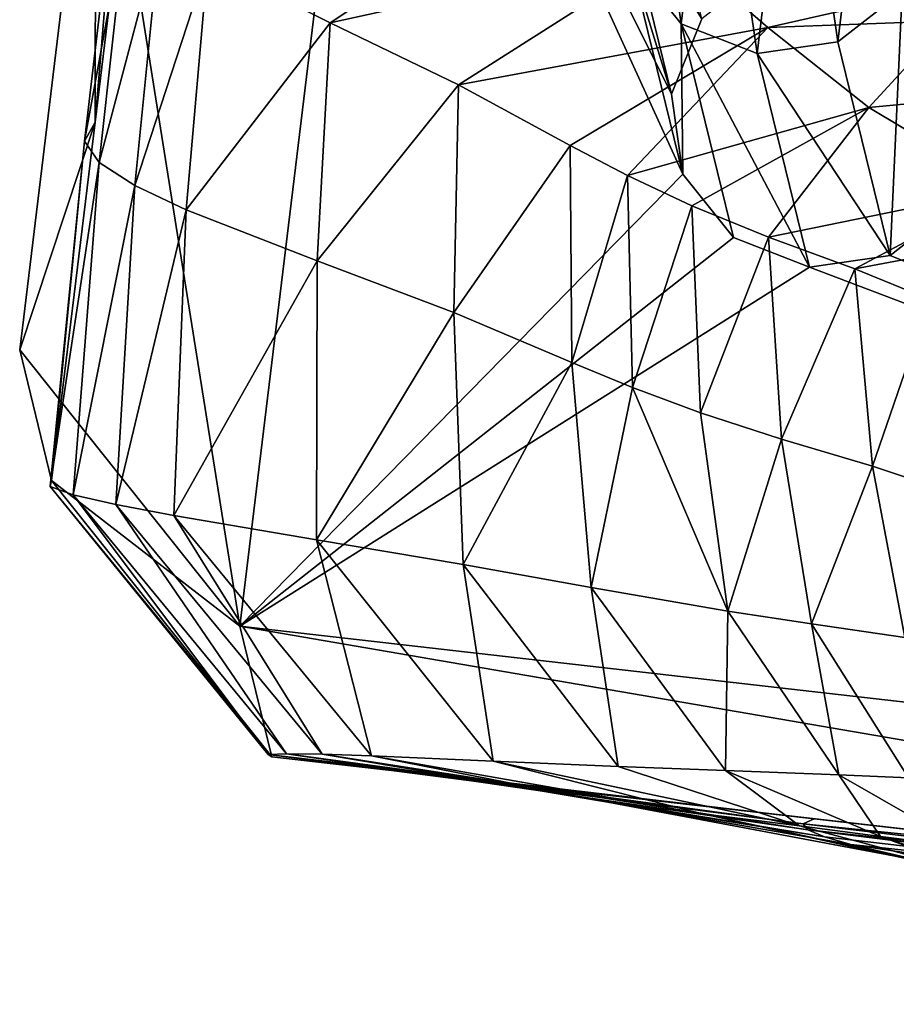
# Model space of a CAD drawing. Header units: millimetres. Extents: x 0 to 281, y 0 to 118.
# Tile 10 of 54: x 133 to 143, y 101 to 112. Entities that reach past the tile are written whole.
import ezdxf

# ---------------------------------------------------------------- set-up
doc = ezdxf.new("R2010")
doc.units = ezdxf.units.MM
doc.header["$LTSCALE"] = 25.4
doc.layers.get('0').update_dxf_attribs({"true_color": 0xff5454})

# ---------------------------------------------------------------- blocks, each defined once
blk = doc.blocks.new('WHEEL-LUX-I-8430.STL')
at = {"color": 18, "true_color": 0x000000}
mesh = blk.add_polyface(dxfattribs=at)
corners = [(-55.423, 249.842, -996.962), (-51.549, 243.697, -997.974), (-51.911, 242.801, -998.09), (-50.784, 244.296, -997.916), (-49.821, 244.437, -997.929), (-29.624, 246.898, -998.283), (-48.918, 244.083, -998.011), (-48.318, 243.329, -998.14), (-48.18, 242.376, -998.281), (-37.481, 242.778, -998.597), (-38.246, 242.179, -998.656), (-38.608, 241.283, -998.771), (-36.518, 242.919, -998.61), (-35.616, 242.565, -998.693), (-35.015, 241.81, -998.821), (-34.877, 240.857, -998.962), (-31.245, 233.522, -1000.136), (-27.911, 236.133, -999.88), (-27.005, 243.607, -998.844), (-58.757, 247.231, -997.218), (-57.044, 236.467, -998.815), (-59.663, 239.757, -998.254), (-51.773, 241.848, -998.231), (-51.172, 241.094, -998.359), (-50.269, 240.739, -998.441), (-49.307, 240.881, -998.455), (-48.542, 241.48, -998.396), (-37.869, 239.575, -999.041), (-38.47, 240.33, -998.912), (-36.967, 239.221, -999.123), (-36.004, 239.363, -999.136), (-35.239, 239.961, -999.077)]
mesh.append_faces([[corners[k] for k in face] for face in [(17, 5, 18), (19, 20, 21)]], dxfattribs={"vtx0": -1, "color": 18})
mesh.append_faces([[corners[k] for k in face] for face in [(1, 0, 3), (3, 0, 4), (4, 5, 6), (6, 5, 7), (7, 5, 8), (9, 5, 12), (12, 5, 13), (13, 5, 14), (14, 5, 15), (16, 5, 17), (20, 24, 16), (22, 0, 2), (27, 8, 28), (28, 8, 11)]], dxfattribs={"vtx0": -1, "vtx1": -1, "color": 18})
mesh.append_faces([[corners[k] for k in face] for face in [(8, 5, 9), (15, 5, 16), (20, 0, 22), (16, 8, 27)]], dxfattribs={"vtx0": -1, "vtx1": -1, "vtx2": -1, "color": 18})
mesh.append_faces([[corners[k] for k in face] for face in [(0, 1, 2), (4, 0, 5), (8, 9, 10), (8, 10, 11), (20, 19, 0), (20, 22, 23), (20, 23, 24), (16, 24, 25), (16, 25, 26), (16, 26, 8), (16, 27, 29), (16, 29, 30), (16, 30, 31), (16, 31, 15)]], dxfattribs={"vtx0": -1, "vtx2": -1, "color": 18})
mesh = blk.add_polyface(dxfattribs=at)
corners = [(-58.766, 242.466, -986.78), (-59.663, 239.757, -998.254), (-59.283, 238.203, -987.371), (-58.757, 247.231, -997.218), (-58.377, 245.677, -986.335)]
mesh.append_faces([[corners[k] for k in face] for face in [(0, 1, 2), (3, 0, 4)]], dxfattribs={"vtx0": -1, "color": 18})
mesh.append_faces([[corners[k] for k in face] for face in [(1, 0, 3)]], dxfattribs={"vtx0": -1, "vtx1": -1, "color": 18})
mesh = blk.add_polyface(dxfattribs=at)
corners = [(-52.171, 246.24, -1015.783), (-52.395, 244.391, -1016.039), (-52.533, 245.344, -1015.898), (-51.794, 243.637, -1016.168), (-51.406, 246.839, -1015.724), (-50.891, 243.282, -1016.25), (-50.443, 246.98, -1015.738), (-49.929, 243.424, -1016.263), (-49.54, 246.626, -1015.82), (-49.164, 244.023, -1016.205), (-48.94, 245.872, -1015.949), (-48.802, 244.919, -1016.089)]
mesh.append_faces([[corners[k] for k in face] for face in [(0, 1, 2), (9, 10, 11)]], dxfattribs={"vtx0": -1, "color": 18})
mesh.append_faces([[corners[k] for k in face] for face in [(1, 0, 3), (3, 4, 5), (5, 6, 7), (7, 8, 9)]], dxfattribs={"vtx0": -1, "vtx1": -1, "color": 18})
mesh.append_faces([[corners[k] for k in face] for face in [(3, 0, 4), (5, 4, 6), (7, 6, 8), (9, 8, 10)]], dxfattribs={"vtx0": -1, "vtx2": -1, "color": 18})
mesh = blk.add_polyface(dxfattribs=at)
corners = [(-48.94, 245.872, -1015.949), (-48.918, 244.083, -998.011), (-48.318, 243.329, -998.14), (-49.54, 246.626, -1015.82)]
mesh.append_faces([[corners[k] for k in face] for face in [(0, 1, 2), (1, 0, 3)]], dxfattribs={"vtx0": -1, "color": 18})
mesh = blk.add_polyface(dxfattribs=at)
corners = [(-51.549, 243.697, -997.974), (-52.533, 245.344, -1015.898), (-51.911, 242.801, -998.09), (-52.171, 246.24, -1015.783)]
mesh.append_faces([[corners[k] for k in face] for face in [(0, 1, 2), (1, 0, 3)]], dxfattribs={"vtx0": -1, "color": 18})
mesh = blk.add_polyface(dxfattribs=at)
corners = [(-58.377, 245.677, -986.335), (-58.766, 242.466, -986.78), (-58.522, 245.385, -984.702)]
mesh.append_faces([[corners[k] for k in face] for face in [(0, 1, 2)]], dxfattribs={"color": 18})
mesh = blk.add_polyface(dxfattribs=at)
corners = [(-53.146, 245.525, -977.26), (-57.426, 244.379, -980.221), (-55.969, 243.647, -977.43)]
mesh.append_faces([[corners[k] for k in face] for face in [(0, 1, 2)]], dxfattribs={"color": 18})
mesh = blk.add_polyface(dxfattribs=at)
corners = [(-51.865, 244.551, -974.506), (-53.146, 245.525, -977.26), (-55.969, 243.647, -977.43)]
mesh.append_faces([[corners[k] for k in face] for face in [(0, 1, 2)]], dxfattribs={"color": 18})
mesh = blk.add_polyface(dxfattribs=at)
corners = [(-58.522, 245.385, -984.702), (-58.766, 242.466, -986.78), (-58.893, 242.239, -985.136)]
mesh.append_faces([[corners[k] for k in face] for face in [(0, 1, 2)]], dxfattribs={"color": 18})
mesh = blk.add_polyface(dxfattribs=at)
corners = [(-58.522, 245.385, -984.702), (-58.893, 242.239, -985.136), (-58.375, 245.068, -983.148)]
mesh.append_faces([[corners[k] for k in face] for face in [(0, 1, 2)]], dxfattribs={"color": 18})
mesh = blk.add_polyface(dxfattribs=at)
corners = [(-51.911, 242.801, -998.09), (-52.395, 244.391, -1016.039), (-51.773, 241.848, -998.231), (-52.533, 245.344, -1015.898)]
mesh.append_faces([[corners[k] for k in face] for face in [(0, 1, 2), (1, 0, 3)]], dxfattribs={"vtx0": -1, "color": 18})
mesh = blk.add_polyface(dxfattribs=at)
corners = [(-58.375, 245.068, -983.148), (-58.893, 242.239, -985.136), (-58.717, 241.986, -983.574)]
mesh.append_faces([[corners[k] for k in face] for face in [(0, 1, 2)]], dxfattribs={"color": 18})
mesh = blk.add_polyface(dxfattribs=at)
corners = [(-58.375, 245.068, -983.148), (-58.717, 241.986, -983.574), (-57.991, 244.731, -981.66)]
mesh.append_faces([[corners[k] for k in face] for face in [(0, 1, 2)]], dxfattribs={"color": 18})
mesh = blk.add_polyface(dxfattribs=at)
corners = [(-57.991, 244.731, -981.66), (-58.717, 241.986, -983.574), (-58.294, 241.712, -982.078)]
mesh.append_faces([[corners[k] for k in face] for face in [(0, 1, 2)]], dxfattribs={"color": 18})
mesh = blk.add_polyface(dxfattribs=at)
corners = [(-57.991, 244.731, -981.66), (-58.294, 241.712, -982.078), (-57.426, 244.379, -980.221)]
mesh.append_faces([[corners[k] for k in face] for face in [(0, 1, 2)]], dxfattribs={"color": 18})
mesh = blk.add_polyface(dxfattribs=at)
corners = [(-51.865, 244.551, -974.506), (-55.969, 243.647, -977.43), (-54.442, 242.909, -974.656)]
mesh.append_faces([[corners[k] for k in face] for face in [(0, 1, 2)]], dxfattribs={"color": 18})
mesh = blk.add_polyface(dxfattribs=at)
corners = [(-50.763, 243.594, -971.706), (-51.865, 244.551, -974.506), (-54.442, 242.909, -974.656)]
mesh.append_faces([[corners[k] for k in face] for face in [(0, 1, 2)]], dxfattribs={"color": 18})
mesh = blk.add_polyface(dxfattribs=at)
corners = [(-50.763, 243.594, -971.706), (-47.003, 244.447, -974.679), (-51.865, 244.551, -974.506)]
mesh.append_faces([[corners[k] for k in face] for face in [(0, 1, 2)]], dxfattribs={"color": 18})
mesh = blk.add_polyface(dxfattribs=at)
corners = [(-50.763, 243.594, -971.706), (-48.613, 243.674, -971.765), (-47.003, 244.447, -974.679)]
mesh.append_faces([[corners[k] for k in face] for face in [(0, 1, 2)]], dxfattribs={"color": 18})
mesh = blk.add_polyface(dxfattribs=at)
corners = [(-57.426, 244.379, -980.221), (-58.294, 241.712, -982.078), (-57.682, 241.422, -980.632)]
mesh.append_faces([[corners[k] for k in face] for face in [(0, 1, 2)]], dxfattribs={"color": 18})
mesh = blk.add_polyface(dxfattribs=at)
corners = [(-57.426, 244.379, -980.221), (-57.682, 241.422, -980.632), (-55.969, 243.647, -977.43)]
mesh.append_faces([[corners[k] for k in face] for face in [(0, 1, 2)]], dxfattribs={"color": 18})
mesh = blk.add_polyface(dxfattribs=at)
corners = [(-51.773, 241.848, -998.231), (-51.794, 243.637, -1016.168), (-51.172, 241.094, -998.359), (-52.395, 244.391, -1016.039)]
mesh.append_faces([[corners[k] for k in face] for face in [(0, 1, 2), (1, 0, 3)]], dxfattribs={"vtx0": -1, "color": 18})
mesh = blk.add_polyface(dxfattribs=at)
corners = [(-49.164, 244.023, -1016.205), (-49.307, 240.881, -998.455), (-49.929, 243.424, -1016.263), (-48.542, 241.48, -998.396)]
mesh.append_faces([[corners[k] for k in face] for face in [(0, 1, 2), (1, 0, 3)]], dxfattribs={"vtx0": -1, "color": 18})
mesh = blk.add_polyface(dxfattribs=at)
corners = [(-55.969, 243.647, -977.43), (-57.682, 241.422, -980.632), (-56.123, 240.814, -977.83)]
mesh.append_faces([[corners[k] for k in face] for face in [(0, 1, 2)]], dxfattribs={"color": 18})
mesh = blk.add_polyface(dxfattribs=at)
corners = [(-55.969, 243.647, -977.43), (-56.123, 240.814, -977.83), (-54.442, 242.909, -974.656)]
mesh.append_faces([[corners[k] for k in face] for face in [(0, 1, 2)]], dxfattribs={"color": 18})
mesh = blk.add_polyface(dxfattribs=at)
corners = [(-50.269, 240.739, -998.441), (-51.794, 243.637, -1016.168), (-50.891, 243.282, -1016.25), (-51.172, 241.094, -998.359)]
mesh.append_faces([[corners[k] for k in face] for face in [(0, 1, 2), (1, 0, 3)]], dxfattribs={"vtx0": -1, "color": 18})
mesh = blk.add_polyface(dxfattribs=at)
corners = [(-49.563, 242.641, -968.978), (-48.613, 243.674, -971.765), (-50.763, 243.594, -971.706)]
mesh.append_faces([[corners[k] for k in face] for face in [(0, 1, 2)]], dxfattribs={"color": 18})
mesh = blk.add_polyface(dxfattribs=at)
corners = [(-49.563, 242.641, -968.978), (-47.694, 242.82, -969.015), (-48.613, 243.674, -971.765)]
mesh.append_faces([[corners[k] for k in face] for face in [(0, 1, 2)]], dxfattribs={"color": 18})
mesh = blk.add_polyface(dxfattribs=at)
corners = [(-50.763, 243.594, -971.706), (-54.442, 242.909, -974.656), (-53.115, 242.19, -971.83)]
mesh.append_faces([[corners[k] for k in face] for face in [(0, 1, 2)]], dxfattribs={"color": 18})
mesh = blk.add_polyface(dxfattribs=at)
corners = [(-52.434, 241.832, -970.433), (-50.763, 243.594, -971.706), (-53.115, 242.19, -971.83)]
mesh.append_faces([[corners[k] for k in face] for face in [(0, 1, 2)]], dxfattribs={"color": 18})
mesh = blk.add_polyface(dxfattribs=at)
corners = [(-49.563, 242.641, -968.978), (-50.763, 243.594, -971.706), (-52.434, 241.832, -970.433)]
mesh.append_faces([[corners[k] for k in face] for face in [(0, 1, 2)]], dxfattribs={"color": 18})
mesh = blk.add_polyface(dxfattribs=at)
corners = [(-49.307, 240.881, -998.455), (-50.891, 243.282, -1016.25), (-49.929, 243.424, -1016.263), (-50.269, 240.739, -998.441)]
mesh.append_faces([[corners[k] for k in face] for face in [(0, 1, 2), (1, 0, 3)]], dxfattribs={"vtx0": -1, "color": 18})
mesh = blk.add_polyface(dxfattribs=at)
corners = [(-54.442, 242.909, -974.656), (-56.123, 240.814, -977.83), (-54.499, 240.2, -975.043)]
mesh.append_faces([[corners[k] for k in face] for face in [(0, 1, 2)]], dxfattribs={"color": 18})
mesh = blk.add_polyface(dxfattribs=at)
corners = [(-54.442, 242.909, -974.656), (-54.499, 240.2, -975.043), (-53.115, 242.19, -971.83)]
mesh.append_faces([[corners[k] for k in face] for face in [(0, 1, 2)]], dxfattribs={"color": 18})
mesh = blk.add_polyface(dxfattribs=at)
corners = [(-47.945, 241.673, -966.446), (-47.694, 242.82, -969.015), (-49.563, 242.641, -968.978)]
mesh.append_faces([[corners[k] for k in face] for face in [(0, 1, 2)]], dxfattribs={"color": 18})
mesh = blk.add_polyface(dxfattribs=at)
corners = [(-49.563, 242.641, -968.978), (-52.434, 241.832, -970.433), (-51.666, 241.469, -969.075)]
mesh.append_faces([[corners[k] for k in face] for face in [(0, 1, 2)]], dxfattribs={"color": 18})
mesh = blk.add_polyface(dxfattribs=at)
corners = [(-50.755, 241.099, -967.774), (-49.563, 242.641, -968.978), (-51.666, 241.469, -969.075)]
mesh.append_faces([[corners[k] for k in face] for face in [(0, 1, 2)]], dxfattribs={"color": 18})
mesh = blk.add_polyface(dxfattribs=at)
corners = [(-47.945, 241.673, -966.446), (-49.563, 242.641, -968.978), (-50.755, 241.099, -967.774)]
mesh.append_faces([[corners[k] for k in face] for face in [(0, 1, 2)]], dxfattribs={"color": 18})
mesh = blk.add_polyface(dxfattribs=at)
corners = [(-58.766, 242.466, -986.78), (-59.283, 238.203, -987.371), (-58.893, 242.239, -985.136)]
mesh.append_faces([[corners[k] for k in face] for face in [(0, 1, 2)]], dxfattribs={"color": 18})
mesh = blk.add_polyface(dxfattribs=at)
corners = [(-58.893, 242.239, -985.136), (-59.283, 238.203, -987.371), (-59.301, 238.129, -985.71)]
mesh.append_faces([[corners[k] for k in face] for face in [(0, 1, 2)]], dxfattribs={"color": 18})
mesh = blk.add_polyface(dxfattribs=at)
corners = [(-58.893, 242.239, -985.136), (-59.301, 238.129, -985.71), (-58.717, 241.986, -983.574)]
mesh.append_faces([[corners[k] for k in face] for face in [(0, 1, 2)]], dxfattribs={"color": 18})
mesh = blk.add_polyface(dxfattribs=at)
corners = [(-53.115, 242.19, -971.83), (-54.499, 240.2, -975.043), (-53.094, 239.605, -972.202)]
mesh.append_faces([[corners[k] for k in face] for face in [(0, 1, 2)]], dxfattribs={"color": 18})
mesh = blk.add_polyface(dxfattribs=at)
corners = [(-53.115, 242.19, -971.83), (-53.094, 239.605, -972.202), (-52.434, 241.832, -970.433)]
mesh.append_faces([[corners[k] for k in face] for face in [(0, 1, 2)]], dxfattribs={"color": 18})
mesh = blk.add_polyface(dxfattribs=at)
corners = [(-58.717, 241.986, -983.574), (-59.301, 238.129, -985.71), (-59.027, 238.032, -984.129)]
mesh.append_faces([[corners[k] for k in face] for face in [(0, 1, 2)]], dxfattribs={"color": 18})
mesh = blk.add_polyface(dxfattribs=at)
corners = [(-58.717, 241.986, -983.574), (-59.027, 238.032, -984.129), (-58.294, 241.712, -982.078)]
mesh.append_faces([[corners[k] for k in face] for face in [(0, 1, 2)]], dxfattribs={"color": 18})
mesh = blk.add_polyface(dxfattribs=at)
corners = [(-52.434, 241.832, -970.433), (-53.094, 239.605, -972.202), (-52.374, 239.308, -970.798)]
mesh.append_faces([[corners[k] for k in face] for face in [(0, 1, 2)]], dxfattribs={"color": 18})
mesh = blk.add_polyface(dxfattribs=at)
corners = [(-52.434, 241.832, -970.433), (-52.374, 239.308, -970.798), (-51.666, 241.469, -969.075)]
mesh.append_faces([[corners[k] for k in face] for face in [(0, 1, 2)]], dxfattribs={"color": 18})
mesh = blk.add_polyface(dxfattribs=at)
corners = [(-58.294, 241.712, -982.078), (-59.027, 238.032, -984.129), (-58.518, 237.916, -982.614)]
mesh.append_faces([[corners[k] for k in face] for face in [(0, 1, 2)]], dxfattribs={"color": 18})
mesh = blk.add_polyface(dxfattribs=at)
corners = [(-58.294, 241.712, -982.078), (-58.518, 237.916, -982.614), (-57.682, 241.422, -980.632)]
mesh.append_faces([[corners[k] for k in face] for face in [(0, 1, 2)]], dxfattribs={"color": 18})
mesh = blk.add_polyface(dxfattribs=at)
corners = [(-47.945, 241.673, -966.446), (-50.755, 241.099, -967.774), (-49.727, 240.722, -966.521)]
mesh.append_faces([[corners[k] for k in face] for face in [(0, 1, 2)]], dxfattribs={"color": 18})
mesh = blk.add_polyface(dxfattribs=at)
corners = [(-47.197, 241.197, -965.151), (-47.945, 241.673, -966.446), (-49.727, 240.722, -966.521)]
mesh.append_faces([[corners[k] for k in face] for face in [(0, 1, 2)]], dxfattribs={"color": 18})
mesh = blk.add_polyface(dxfattribs=at)
corners = [(-57.682, 241.422, -980.632), (-58.518, 237.916, -982.614), (-57.829, 237.784, -981.148)]
mesh.append_faces([[corners[k] for k in face] for face in [(0, 1, 2)]], dxfattribs={"color": 18})
mesh = blk.add_polyface(dxfattribs=at)
corners = [(-57.682, 241.422, -980.632), (-57.829, 237.784, -981.148), (-56.123, 240.814, -977.83)]
mesh.append_faces([[corners[k] for k in face] for face in [(0, 1, 2)]], dxfattribs={"color": 18})
mesh = blk.add_polyface(dxfattribs=at)
corners = [(-51.666, 241.469, -969.075), (-52.374, 239.308, -970.798), (-51.563, 239.006, -969.431)]
mesh.append_faces([[corners[k] for k in face] for face in [(0, 1, 2)]], dxfattribs={"color": 18})
mesh = blk.add_polyface(dxfattribs=at)
corners = [(-51.666, 241.469, -969.075), (-51.563, 239.006, -969.431), (-50.755, 241.099, -967.774)]
mesh.append_faces([[corners[k] for k in face] for face in [(0, 1, 2)]], dxfattribs={"color": 18})
mesh = blk.add_polyface(dxfattribs=at)
corners = [(-47.197, 241.197, -965.151), (-49.727, 240.722, -966.521), (-48.836, 240.357, -965.213)]
mesh.append_faces([[corners[k] for k in face] for face in [(0, 1, 2)]], dxfattribs={"color": 18})
mesh = blk.add_polyface(dxfattribs=at)
corners = [(-50.755, 241.099, -967.774), (-51.563, 239.006, -969.431), (-50.602, 238.693, -968.124)]
mesh.append_faces([[corners[k] for k in face] for face in [(0, 1, 2)]], dxfattribs={"color": 18})
mesh = blk.add_polyface(dxfattribs=at)
corners = [(-50.755, 241.099, -967.774), (-50.602, 238.693, -968.124), (-49.727, 240.722, -966.521)]
mesh.append_faces([[corners[k] for k in face] for face in [(0, 1, 2)]], dxfattribs={"color": 18})
mesh = blk.add_polyface(dxfattribs=at)
corners = [(-56.123, 240.814, -977.83), (-57.829, 237.784, -981.148), (-56.134, 237.495, -978.303)]
mesh.append_faces([[corners[k] for k in face] for face in [(0, 1, 2)]], dxfattribs={"color": 18})
mesh = blk.add_polyface(dxfattribs=at)
corners = [(-56.123, 240.814, -977.83), (-56.134, 237.495, -978.303), (-54.499, 240.2, -975.043)]
mesh.append_faces([[corners[k] for k in face] for face in [(0, 1, 2)]], dxfattribs={"color": 18})
mesh = blk.add_polyface(dxfattribs=at)
corners = [(-49.727, 240.722, -966.521), (-50.602, 238.693, -968.124), (-49.519, 238.373, -966.864)]
mesh.append_faces([[corners[k] for k in face] for face in [(0, 1, 2)]], dxfattribs={"color": 18})
mesh = blk.add_polyface(dxfattribs=at)
corners = [(-49.727, 240.722, -966.521), (-49.519, 238.373, -966.864), (-48.836, 240.357, -965.213)]
mesh.append_faces([[corners[k] for k in face] for face in [(0, 1, 2)]], dxfattribs={"color": 18})
mesh = blk.add_polyface(dxfattribs=at)
corners = [(-48.836, 240.357, -965.213), (-49.519, 238.373, -966.864), (-48.587, 238.064, -965.55)]
mesh.append_faces([[corners[k] for k in face] for face in [(0, 1, 2)]], dxfattribs={"color": 18})
mesh = blk.add_polyface(dxfattribs=at)
corners = [(-54.499, 240.2, -975.043), (-56.134, 237.495, -978.303), (-54.388, 237.202, -975.474)]
mesh.append_faces([[corners[k] for k in face] for face in [(0, 1, 2)]], dxfattribs={"color": 18})
mesh = blk.add_polyface(dxfattribs=at)
corners = [(-54.499, 240.2, -975.043), (-54.388, 237.202, -975.474), (-53.094, 239.605, -972.202)]
mesh.append_faces([[corners[k] for k in face] for face in [(0, 1, 2)]], dxfattribs={"color": 18})
mesh = blk.add_polyface(dxfattribs=at)
corners = [(-59.283, 238.203, -987.371), (-57.044, 236.467, -998.815), (-56.664, 234.913, -987.932), (-59.663, 239.757, -998.254)]
mesh.append_faces([[corners[k] for k in face] for face in [(0, 1, 2), (1, 0, 3)]], dxfattribs={"vtx0": -1, "color": 18})
mesh = blk.add_polyface(dxfattribs=at)
corners = [(-53.094, 239.605, -972.202), (-54.388, 237.202, -975.474), (-52.865, 236.928, -972.591)]
mesh.append_faces([[corners[k] for k in face] for face in [(0, 1, 2)]], dxfattribs={"color": 18})
mesh = blk.add_polyface(dxfattribs=at)
corners = [(-53.094, 239.605, -972.202), (-52.865, 236.928, -972.591), (-52.374, 239.308, -970.798)]
mesh.append_faces([[corners[k] for k in face] for face in [(0, 1, 2)]], dxfattribs={"color": 18})
mesh = blk.add_polyface(dxfattribs=at)
corners = [(-52.374, 239.308, -970.798), (-52.865, 236.928, -972.591), (-51.239, 236.648, -969.779)]
mesh.append_faces([[corners[k] for k in face] for face in [(0, 1, 2)]], dxfattribs={"color": 18})
mesh = blk.add_polyface(dxfattribs=at)
corners = [(-52.374, 239.308, -970.798), (-51.239, 236.648, -969.779), (-51.563, 239.006, -969.431)]
mesh.append_faces([[corners[k] for k in face] for face in [(0, 1, 2)]], dxfattribs={"color": 18})
mesh = blk.add_polyface(dxfattribs=at)
corners = [(-51.563, 239.006, -969.431), (-51.239, 236.648, -969.779), (-50.602, 238.693, -968.124)]
mesh.append_faces([[corners[k] for k in face] for face in [(0, 1, 2)]], dxfattribs={"color": 18})
mesh = blk.add_polyface(dxfattribs=at)
corners = [(-50.602, 238.693, -968.124), (-51.239, 236.648, -969.779), (-50.242, 236.495, -968.45)]
mesh.append_faces([[corners[k] for k in face] for face in [(0, 1, 2)]], dxfattribs={"color": 18})
mesh = blk.add_polyface(dxfattribs=at)
corners = [(-50.602, 238.693, -968.124), (-50.242, 236.495, -968.45), (-49.519, 238.373, -966.864)]
mesh.append_faces([[corners[k] for k in face] for face in [(0, 1, 2)]], dxfattribs={"color": 18})
mesh = blk.add_polyface(dxfattribs=at)
corners = [(-49.519, 238.373, -966.864), (-50.242, 236.495, -968.45), (-49.134, 236.333, -967.168)]
mesh.append_faces([[corners[k] for k in face] for face in [(0, 1, 2)]], dxfattribs={"color": 18})
mesh = blk.add_polyface(dxfattribs=at)
corners = [(-49.519, 238.373, -966.864), (-49.134, 236.333, -967.168), (-48.587, 238.064, -965.55)]
mesh.append_faces([[corners[k] for k in face] for face in [(0, 1, 2)]], dxfattribs={"color": 18})
mesh = blk.add_polyface(dxfattribs=at)
corners = [(-59.283, 238.203, -987.371), (-56.664, 234.913, -987.932), (-59.301, 238.129, -985.71)]
mesh.append_faces([[corners[k] for k in face] for face in [(0, 1, 2)]], dxfattribs={"color": 18})
mesh = blk.add_polyface(dxfattribs=at)
corners = [(-59.301, 238.129, -985.71), (-56.707, 234.942, -986.26), (-59.027, 238.032, -984.129)]
mesh.append_faces([[corners[k] for k in face] for face in [(0, 1, 2)]], dxfattribs={"color": 18})
mesh = blk.add_polyface(dxfattribs=at)
corners = [(-59.301, 238.129, -985.71), (-56.664, 234.913, -987.932), (-56.707, 234.942, -986.26)]
mesh.append_faces([[corners[k] for k in face] for face in [(0, 1, 2)]], dxfattribs={"color": 18})
mesh = blk.add_polyface(dxfattribs=at)
corners = [(-59.027, 238.032, -984.129), (-56.491, 234.951, -984.664), (-58.518, 237.916, -982.614)]
mesh.append_faces([[corners[k] for k in face] for face in [(0, 1, 2)]], dxfattribs={"color": 18})
mesh = blk.add_polyface(dxfattribs=at)
corners = [(-59.027, 238.032, -984.129), (-56.707, 234.942, -986.26), (-56.491, 234.951, -984.664)]
mesh.append_faces([[corners[k] for k in face] for face in [(0, 1, 2)]], dxfattribs={"color": 18})
mesh = blk.add_polyface(dxfattribs=at)
corners = [(-58.518, 237.916, -982.614), (-56.066, 234.944, -983.129), (-57.829, 237.784, -981.148)]
mesh.append_faces([[corners[k] for k in face] for face in [(0, 1, 2)]], dxfattribs={"color": 18})
mesh = blk.add_polyface(dxfattribs=at)
corners = [(-58.518, 237.916, -982.614), (-56.491, 234.951, -984.664), (-56.066, 234.944, -983.129)]
mesh.append_faces([[corners[k] for k in face] for face in [(0, 1, 2)]], dxfattribs={"color": 18})
mesh = blk.add_polyface(dxfattribs=at)
corners = [(-57.829, 237.784, -981.148), (-55.48, 234.924, -981.642), (-56.134, 237.495, -978.303)]
mesh.append_faces([[corners[k] for k in face] for face in [(0, 1, 2)]], dxfattribs={"color": 18})
mesh = blk.add_polyface(dxfattribs=at)
corners = [(-57.829, 237.784, -981.148), (-56.066, 234.944, -983.129), (-55.48, 234.924, -981.642)]
mesh.append_faces([[corners[k] for k in face] for face in [(0, 1, 2)]], dxfattribs={"color": 18})
mesh = blk.add_polyface(dxfattribs=at)
corners = [(-56.134, 237.495, -978.303), (-54.032, 234.863, -978.752), (-54.388, 237.202, -975.474)]
mesh.append_faces([[corners[k] for k in face] for face in [(0, 1, 2)]], dxfattribs={"color": 18})
mesh = blk.add_polyface(dxfattribs=at)
corners = [(-56.134, 237.495, -978.303), (-55.48, 234.924, -981.642), (-54.032, 234.863, -978.752)]
mesh.append_faces([[corners[k] for k in face] for face in [(0, 1, 2)]], dxfattribs={"color": 18})
mesh = blk.add_polyface(dxfattribs=at)
corners = [(-54.388, 237.202, -975.474), (-52.545, 234.798, -975.876), (-52.865, 236.928, -972.591)]
mesh.append_faces([[corners[k] for k in face] for face in [(0, 1, 2)]], dxfattribs={"color": 18})
mesh = blk.add_polyface(dxfattribs=at)
corners = [(-54.388, 237.202, -975.474), (-54.032, 234.863, -978.752), (-52.545, 234.798, -975.876)]
mesh.append_faces([[corners[k] for k in face] for face in [(0, 1, 2)]], dxfattribs={"color": 18})
mesh = blk.add_polyface(dxfattribs=at)
corners = [(-52.865, 236.928, -972.591), (-51.268, 234.75, -972.953), (-51.239, 236.648, -969.779)]
mesh.append_faces([[corners[k] for k in face] for face in [(0, 1, 2)]], dxfattribs={"color": 18})
mesh = blk.add_polyface(dxfattribs=at)
corners = [(-52.865, 236.928, -972.591), (-52.545, 234.798, -975.876), (-51.268, 234.75, -972.953)]
mesh.append_faces([[corners[k] for k in face] for face in [(0, 1, 2)]], dxfattribs={"color": 18})
mesh = blk.add_polyface(dxfattribs=at)
corners = [(-51.239, 236.648, -969.779), (-51.268, 234.75, -972.953), (-49.918, 234.698, -970.1)]
mesh.append_faces([[corners[k] for k in face] for face in [(0, 1, 2)]], dxfattribs={"color": 18})
mesh = blk.add_polyface(dxfattribs=at)
corners = [(-51.239, 236.648, -969.779), (-49.918, 234.698, -970.1), (-50.242, 236.495, -968.45)]
mesh.append_faces([[corners[k] for k in face] for face in [(0, 1, 2)]], dxfattribs={"color": 18})
mesh = blk.add_polyface(dxfattribs=at)
corners = [(-30.865, 231.968, -989.253), (-57.044, 236.467, -998.815), (-31.245, 233.522, -1000.136), (-56.664, 234.913, -987.932), (-43.765, 233.44, -988.593), (-37.315, 232.704, -988.923), (-50.214, 234.176, -988.262)]
mesh.append_faces([[corners[k] for k in face] for face in [(0, 1, 2), (4, 0, 5), (3, 4, 6)]], dxfattribs={"vtx0": -1, "color": 18})
mesh.append_faces([[corners[k] for k in face] for face in [(1, 0, 3)]], dxfattribs={"vtx0": -1, "vtx1": -1, "color": 18})
mesh.append_faces([[corners[k] for k in face] for face in [(3, 0, 4)]], dxfattribs={"vtx0": -1, "vtx1": -1, "vtx2": -1, "color": 18})
mesh = blk.add_polyface(dxfattribs=at)
corners = [(-50.242, 236.495, -968.45), (-49.091, 234.662, -968.75), (-49.134, 236.333, -967.168)]
mesh.append_faces([[corners[k] for k in face] for face in [(0, 1, 2)]], dxfattribs={"color": 18})
mesh = blk.add_polyface(dxfattribs=at)
corners = [(-50.242, 236.495, -968.45), (-49.918, 234.698, -970.1), (-49.091, 234.662, -968.75)]
mesh.append_faces([[corners[k] for k in face] for face in [(0, 1, 2)]], dxfattribs={"color": 18})
mesh = blk.add_polyface(dxfattribs=at)
corners = [(-56.491, 234.951, -984.664), (-56.707, 234.942, -986.26), (-50.344, 234.116, -986.61)]
mesh.append_faces([[corners[k] for k in face] for face in [(0, 1, 2)]], dxfattribs={"color": 18})
mesh = blk.add_polyface(dxfattribs=at)
corners = [(-56.707, 234.942, -986.26), (-56.664, 234.913, -987.932), (-50.214, 234.176, -988.262)]
mesh.append_faces([[corners[k] for k in face] for face in [(0, 1, 2)]], dxfattribs={"color": 18})
mesh = blk.add_polyface(dxfattribs=at)
corners = [(-56.707, 234.942, -986.26), (-50.214, 234.176, -988.262), (-50.344, 234.116, -986.61)]
mesh.append_faces([[corners[k] for k in face] for face in [(0, 1, 2)]], dxfattribs={"color": 18})
mesh = blk.add_polyface(dxfattribs=at)
corners = [(-56.491, 234.951, -984.664), (-50.344, 234.116, -986.61), (-50.289, 234.043, -985.024)]
mesh.append_faces([[corners[k] for k in face] for face in [(0, 1, 2)]], dxfattribs={"color": 18})
mesh = blk.add_polyface(dxfattribs=at)
corners = [(-56.066, 234.944, -983.129), (-56.491, 234.951, -984.664), (-50.289, 234.043, -985.024)]
mesh.append_faces([[corners[k] for k in face] for face in [(0, 1, 2)]], dxfattribs={"color": 18})
mesh = blk.add_polyface(dxfattribs=at)
corners = [(-55.48, 234.924, -981.642), (-56.066, 234.944, -983.129), (-52.667, 234.374, -981.823)]
mesh.append_faces([[corners[k] for k in face] for face in [(0, 1, 2)]], dxfattribs={"color": 18})
mesh = blk.add_polyface(dxfattribs=at)
corners = [(-52.667, 234.374, -981.823), (-56.066, 234.944, -983.129), (-50.088, 233.96, -983.492)]
mesh.append_faces([[corners[k] for k in face] for face in [(0, 1, 2)]], dxfattribs={"color": 18})
mesh = blk.add_polyface(dxfattribs=at)
corners = [(-56.066, 234.944, -983.129), (-50.289, 234.043, -985.024), (-50.088, 233.96, -983.492)]
mesh.append_faces([[corners[k] for k in face] for face in [(0, 1, 2)]], dxfattribs={"color": 18})
mesh = blk.add_polyface(dxfattribs=at)
corners = [(-54.032, 234.863, -978.752), (-55.48, 234.924, -981.642), (-51.542, 234.235, -978.927)]
mesh.append_faces([[corners[k] for k in face] for face in [(0, 1, 2)]], dxfattribs={"color": 18})
mesh = blk.add_polyface(dxfattribs=at)
corners = [(-51.542, 234.235, -978.927), (-55.48, 234.924, -981.642), (-52.667, 234.374, -981.823)]
mesh.append_faces([[corners[k] for k in face] for face in [(0, 1, 2)]], dxfattribs={"color": 18})
mesh = blk.add_polyface(dxfattribs=at)
corners = [(-52.545, 234.798, -975.876), (-54.032, 234.863, -978.752), (-50.388, 234.093, -976.047)]
mesh.append_faces([[corners[k] for k in face] for face in [(0, 1, 2)]], dxfattribs={"color": 18})
mesh = blk.add_polyface(dxfattribs=at)
corners = [(-50.388, 234.093, -976.047), (-54.032, 234.863, -978.752), (-51.542, 234.235, -978.927)]
mesh.append_faces([[corners[k] for k in face] for face in [(0, 1, 2)]], dxfattribs={"color": 18})
mesh = blk.add_polyface(dxfattribs=at)
corners = [(-51.268, 234.75, -972.953), (-52.545, 234.798, -975.876), (-50.388, 234.093, -976.047)]
mesh.append_faces([[corners[k] for k in face] for face in [(0, 1, 2)]], dxfattribs={"color": 18})
mesh = blk.add_polyface(dxfattribs=at)
corners = [(-49.918, 234.698, -970.1), (-51.268, 234.75, -972.953), (-49.424, 233.966, -973.123)]
mesh.append_faces([[corners[k] for k in face] for face in [(0, 1, 2)]], dxfattribs={"color": 18})
mesh = blk.add_polyface(dxfattribs=at)
corners = [(-51.268, 234.75, -972.953), (-50.388, 234.093, -976.047), (-49.424, 233.966, -973.123)]
mesh.append_faces([[corners[k] for k in face] for face in [(0, 1, 2)]], dxfattribs={"color": 18})
mesh = blk.add_polyface(dxfattribs=at)
corners = [(-49.918, 234.698, -970.1), (-49.424, 233.966, -973.123), (-48.416, 233.838, -970.272)]
mesh.append_faces([[corners[k] for k in face] for face in [(0, 1, 2)]], dxfattribs={"color": 18})
mesh = blk.add_polyface(dxfattribs=at)
corners = [(-49.091, 234.662, -968.75), (-49.918, 234.698, -970.1), (-48.416, 233.838, -970.272)]
mesh.append_faces([[corners[k] for k in face] for face in [(0, 1, 2)]], dxfattribs={"color": 18})
mesh = blk.add_polyface(dxfattribs=at)
corners = [(-51.542, 234.235, -978.927), (-52.667, 234.374, -981.823), (-48.952, 233.676, -979.096)]
mesh.append_faces([[corners[k] for k in face] for face in [(0, 1, 2)]], dxfattribs={"color": 18})
mesh = blk.add_polyface(dxfattribs=at)
corners = [(-48.952, 233.676, -979.096), (-52.667, 234.374, -981.823), (-49.774, 233.869, -982.002)]
mesh.append_faces([[corners[k] for k in face] for face in [(0, 1, 2)]], dxfattribs={"color": 18})
mesh = blk.add_polyface(dxfattribs=at)
corners = [(-52.667, 234.374, -981.823), (-50.088, 233.96, -983.492), (-49.774, 233.869, -982.002)]
mesh.append_faces([[corners[k] for k in face] for face in [(0, 1, 2)]], dxfattribs={"color": 18})
mesh = blk.add_polyface(dxfattribs=at)
corners = [(-50.388, 234.093, -976.047), (-51.542, 234.235, -978.927), (-48.111, 233.481, -976.207)]
mesh.append_faces([[corners[k] for k in face] for face in [(0, 1, 2)]], dxfattribs={"color": 18})
mesh = blk.add_polyface(dxfattribs=at)
corners = [(-48.111, 233.481, -976.207), (-51.542, 234.235, -978.927), (-48.952, 233.676, -979.096)]
mesh.append_faces([[corners[k] for k in face] for face in [(0, 1, 2)]], dxfattribs={"color": 18})
mesh = blk.add_polyface(dxfattribs=at)
corners = [(-50.344, 234.116, -986.61), (-50.214, 234.176, -988.262), (-43.765, 233.44, -988.593)]
mesh.append_faces([[corners[k] for k in face] for face in [(0, 1, 2)]], dxfattribs={"color": 18})
mesh = blk.add_polyface(dxfattribs=at)
corners = [(-50.344, 234.116, -986.61), (-43.765, 233.44, -988.593), (-43.898, 233.347, -986.958)]
mesh.append_faces([[corners[k] for k in face] for face in [(0, 1, 2)]], dxfattribs={"color": 18})
mesh = blk.add_polyface(dxfattribs=at)
corners = [(-50.289, 234.043, -985.024), (-50.344, 234.116, -986.61), (-43.898, 233.347, -986.958)]
mesh.append_faces([[corners[k] for k in face] for face in [(0, 1, 2)]], dxfattribs={"color": 18})
mesh = blk.add_polyface(dxfattribs=at)
corners = [(-49.424, 233.966, -973.123), (-50.388, 234.093, -976.047), (-48.111, 233.481, -976.207)]
mesh.append_faces([[corners[k] for k in face] for face in [(0, 1, 2)]], dxfattribs={"color": 18})
mesh = blk.add_polyface(dxfattribs=at)
corners = [(-50.088, 233.96, -983.492), (-50.289, 234.043, -985.024), (-43.941, 233.251, -985.377)]
mesh.append_faces([[corners[k] for k in face] for face in [(0, 1, 2)]], dxfattribs={"color": 18})
mesh = blk.add_polyface(dxfattribs=at)
corners = [(-50.289, 234.043, -985.024), (-43.898, 233.347, -986.958), (-43.941, 233.251, -985.377)]
mesh.append_faces([[corners[k] for k in face] for face in [(0, 1, 2)]], dxfattribs={"color": 18})
mesh = blk.add_polyface(dxfattribs=at)
corners = [(-49.774, 233.869, -982.002), (-50.088, 233.96, -983.492), (-43.941, 233.251, -985.377)]
mesh.append_faces([[corners[k] for k in face] for face in [(0, 1, 2)]], dxfattribs={"color": 18})
mesh = blk.add_polyface(dxfattribs=at)
corners = [(-48.416, 233.838, -970.272), (-49.424, 233.966, -973.123), (-47.434, 233.299, -973.281)]
mesh.append_faces([[corners[k] for k in face] for face in [(0, 1, 2)]], dxfattribs={"color": 18})
mesh = blk.add_polyface(dxfattribs=at)
corners = [(-49.424, 233.966, -973.123), (-48.111, 233.481, -976.207), (-47.434, 233.299, -973.281)]
mesh.append_faces([[corners[k] for k in face] for face in [(0, 1, 2)]], dxfattribs={"color": 18})
mesh = blk.add_polyface(dxfattribs=at)
corners = [(-48.111, 233.481, -976.207), (-49.774, 233.869, -982.002), (-46.818, 233.427, -982.175), (-48.952, 233.676, -979.096)]
mesh.append_faces([[corners[k] for k in face] for face in [(0, 1, 2), (1, 0, 3)]], dxfattribs={"vtx0": -1, "color": 18})
mesh = blk.add_polyface(dxfattribs=at)
corners = [(-49.774, 233.869, -982.002), (-43.941, 233.251, -985.377), (-46.818, 233.427, -982.175)]
mesh.append_faces([[corners[k] for k in face] for face in [(0, 1, 2)]], dxfattribs={"color": 18})

msp = doc.modelspace()

# ---------------------------------------------------------------- block references
at = {"color": 0}
msp.add_blockref('WHEEL-LUX-I-8430.STL', (192.637, -131.394, 1016.945), dxfattribs=at)

doc.saveas('drawing.dxf')
